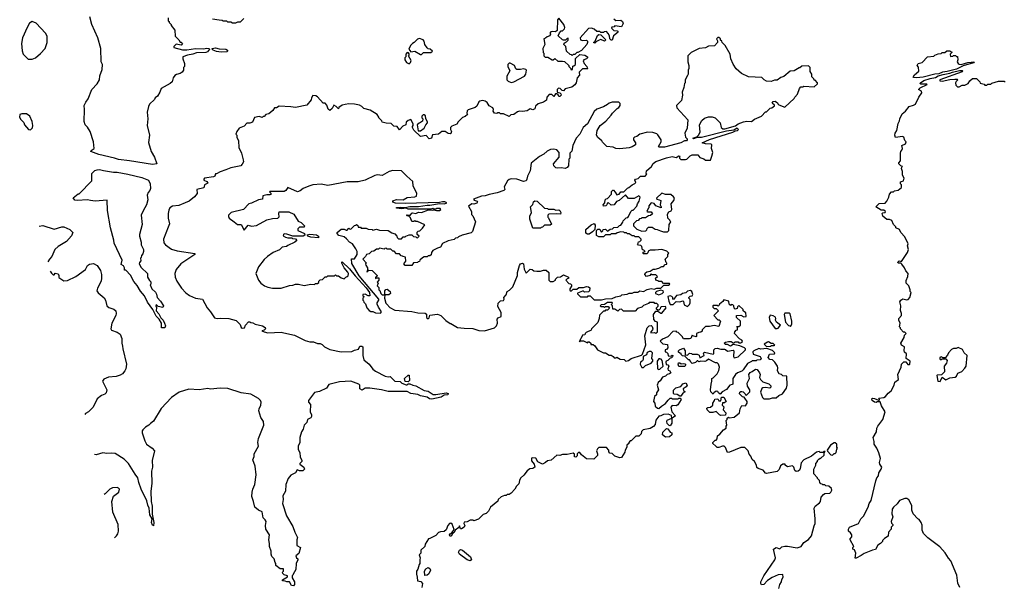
# Model space of a CAD drawing. Extents: x 2380107 to 2585170, y 384273 to 546161.
# Tile 134 of 256: x 2441752 to 2452078, y 533577 to 539515. Entities that reach past the tile are written whole.
import ezdxf

# ---------------------------------------------------------------- set-up
doc = ezdxf.new("R2010")
doc.units = 0

msp = doc.modelspace()

# ---------------------------------------------------------------- linework, layer by layer
at = {"layer": '0CON05XD'}
for points in [[(2441885, 539102), (2441920, 539115), (2441969, 539161), (2442018, 539215), (2442042, 539275), (2442042, 539342), (2442022, 539375), (2441925, 539478), (2441885, 539498), (2441855, 539480), (2441830, 539435), (2441782, 539325), (2441772, 539265), (2441778, 539188), (2441790, 539155), (2441843, 539103), (2441885, 539102)], [(2443310, 539535), (2443310, 539505), (2443320, 539495), (2443320, 539485), (2443340, 539465), (2443340, 539455), (2443380, 539405), (2443382, 539342), (2443420, 539305), (2443435, 539280), (2443445, 539280), (2443460, 539265), (2443445, 539250), (2443395, 539260), (2443370, 539235), (2443368, 539225), (2443461, 539199), (2443505, 539199), (2443595, 539212), (2443680, 539210), (2443715, 539218), (2443740, 539215), (2443743, 539205), (2443721, 539179), (2443705, 539170), (2443605, 539168), (2443567, 539153), (2443512, 539145), (2443464, 539126), (2443462, 539105), (2443480, 539055), (2443480, 539025), (2443470, 539015), (2443470, 538985), (2443458, 538965), (2443435, 538950), (2443398, 538942), (2443381, 538929), (2443362, 538905), (2443350, 538865), (2443330, 538845), (2443237, 538793), (2443223, 538755), (2443198, 538715), (2443174, 538696), (2443165, 538680), (2443115, 538630), (2443103, 538607), (2443090, 538545), (2443097, 538475), (2443090, 538405), (2443112, 538305), (2443103, 538227), (2443130, 538135), (2443167, 538075), (2443190, 538005), (2443144, 537996), (2442905, 538035), (2442789, 538049), (2442745, 538065), (2442582, 538102), (2442498, 538135), (2442502, 538145), (2442532, 538165), (2442528, 538235), (2442492, 538342), (2442465, 538390), (2442440, 538415), (2442428, 538448), (2442432, 538575), (2442428, 538615), (2442445, 538650), (2442472, 538685), (2442510, 538785), (2442566, 538844), (2442588, 538885), (2442593, 538927), (2442617, 538995), (2442622, 539045), (2442608, 539075), (2442603, 539215), (2442573, 539325), (2442510, 539465), (2442488, 539545)], [(2447982, 539525), (2448005, 539508), (2448055, 539512), (2448072, 539495), (2448080, 539475), (2448065, 539440), (2447995, 539450), (2447985, 539440), (2447962, 539438), (2447960, 539425), (2447982, 539402), (2448017, 539397), (2448030, 539385), (2447980, 539345), (2447965, 539300), (2447955, 539300), (2447940, 539315), (2447937, 539347), (2447925, 539370), (2447905, 539390), (2447883, 539387), (2447875, 539380), (2447845, 539380), (2447835, 539390), (2447805, 539390), (2447777, 539417), (2447747, 539427), (2447718, 539422), (2447630, 539325), (2447633, 539303), (2447655, 539298), (2447695, 539300), (2447705, 539290), (2447708, 539275), (2447698, 539255), (2447645, 539193), (2447605, 539170), (2447595, 539170), (2447575, 539150), (2447555, 539150), (2447545, 539140), (2447538, 539148), (2447525, 539150), (2447488, 539185), (2447480, 539235), (2447460, 539255), (2447462, 539268), (2447472, 539278), (2447488, 539282), (2447505, 539300), (2447505, 539320), (2447492, 539318), (2447475, 539300), (2447455, 539300), (2447444, 539304), (2447400, 539345), (2447412, 539378), (2447432, 539398), (2447445, 539400), (2447465, 539420), (2447470, 539435), (2447458, 539465), (2447405, 539530), (2447392, 539515), (2447388, 539402), (2447372, 539388), (2447335, 539392), (2447323, 539387), (2447310, 539375), (2447320, 539365), (2447310, 539345), (2447283, 539337), (2447265, 539320), (2447250, 539315), (2447258, 539255), (2447240, 539215), (2447242, 539172), (2447250, 539165), (2447250, 539135), (2447263, 539123), (2447292, 539122), (2447335, 539093), (2447347, 539093), (2447365, 539110), (2447395, 539080), (2447445, 539082), (2447467, 539077), (2447510, 539035), (2447510, 539025), (2447528, 539008), (2447535, 538990), (2447550, 538995), (2447552, 539028), (2447565, 539030), (2447580, 539045), (2447582, 539108), (2447625, 539150), (2447680, 539145), (2447706, 539126), (2447708, 539115), (2447696, 539104), (2447670, 539095), (2447660, 539085), (2447672, 539055), (2447700, 539025), (2447702, 539012), (2447710, 539005), (2447705, 539000), (2447655, 539000), (2447620, 538965), (2447622, 538935), (2447600, 538905), (2447588, 538855), (2447575, 538832), (2447542, 538808), (2447471, 538789), (2447455, 538770), (2447442, 538772), (2447420, 538795), (2447403, 538797), (2447390, 538785), (2447390, 538755), (2447415, 538750), (2447428, 538738), (2447430, 538725), (2447415, 538710), (2447405, 538710), (2447398, 538728), (2447385, 538740), (2447372, 538738), (2447355, 538710), (2447332, 538732), (2447305, 538732), (2447282, 538705), (2447278, 538672), (2447245, 538652), (2447190, 538635), (2447162, 538608), (2447155, 538580), (2447135, 538572), (2447105, 538580), (2447075, 538560), (2447025, 538553), (2446994, 538556), (2446972, 538548), (2446935, 538520), (2446902, 538518), (2446885, 538500), (2446825, 538530), (2446795, 538530), (2446785, 538540), (2446765, 538540), (2446755, 538532), (2446730, 538535), (2446718, 538555), (2446722, 538575), (2446713, 538593), (2446675, 538612), (2446655, 538648), (2446632, 538662), (2446605, 538668), (2446578, 538662), (2446567, 538653), (2446545, 538610), (2446530, 538595), (2446455, 538570), (2446445, 538560), (2446440, 538535), (2446448, 538522), (2446425, 538500), (2446395, 538490), (2446350, 538445), (2446335, 538420), (2446285, 538400), (2446270, 538385), (2446270, 538365), (2446282, 538345), (2446275, 538322), (2446265, 538318), (2446245, 538322), (2446215, 538342), (2446178, 538342), (2446145, 538317), (2446083, 538307), (2446072, 538275), (2446045, 538267), (2446015, 538300), (2445955, 538290), (2445887, 538357), (2445870, 538385), (2445870, 538395), (2445880, 538405), (2445880, 538425), (2445855, 538470), (2445825, 538460), (2445805, 538440), (2445800, 538415), (2445771, 538399), (2445735, 538362), (2445710, 538395), (2445675, 538400), (2445647, 538427), (2445595, 538430), (2445553, 538443), (2445550, 538455), (2445520, 538485), (2445520, 538495), (2445500, 538520), (2445426, 538566), (2445363, 538583), (2445340, 538605), (2445315, 538618), (2445265, 538630), (2445205, 538632), (2445164, 538626), (2445135, 538618), (2445100, 538595), (2445095, 538580), (2445072, 538605), (2445045, 538618), (2445030, 538585), (2445005, 538562), (2444986, 538576), (2444975, 538620), (2444955, 538640), (2444935, 538640), (2444877, 538707), (2444857, 538717), (2444825, 538720), (2444813, 538697), (2444810, 538675), (2444765, 538620), (2444646, 538594), (2444595, 538602), (2444475, 538608), (2444445, 538590), (2444425, 538590), (2444406, 538564), (2444365, 538530), (2444335, 538520), (2444315, 538500), (2444305, 538500), (2444295, 538490), (2444265, 538500), (2444215, 538490), (2444195, 538440), (2444165, 538430), (2444135, 538430), (2444105, 538400), (2444055, 538380), (2444030, 538345), (2444020, 538315), (2444030, 538305), (2444030, 538285), (2444047, 538247), (2444052, 538175), (2444078, 538115), (2444097, 538045), (2444098, 538025), (2444085, 538000), (2444070, 537985), (2443965, 537962), (2443915, 537940), (2443855, 537922), (2443815, 537900), (2443805, 537900), (2443800, 537875), (2443785, 537868), (2443692, 537855), (2443682, 537845), (2443683, 537835), (2443715, 537821), (2443727, 537803), (2443692, 537785), (2443685, 537754), (2443610, 537735), (2443612, 537695), (2443585, 537658), (2443528, 537615), (2443488, 537595), (2443422, 537568), (2443355, 537561), (2443328, 537542), (2443315, 537518), (2443310, 537485), (2443311, 537435), (2443324, 537375), (2443309, 537341), (2443260, 537215), (2443263, 537175), (2443282, 537155), (2443345, 537111), (2443405, 537091), (2443590, 537065), (2443590, 537055), (2443444, 536956), (2443395, 536898), (2443380, 536855), (2443384, 536815), (2443401, 536775), (2443451, 536701), (2443495, 536653), (2443532, 536625), (2443595, 536597), (2443670, 536585), (2443718, 536495), (2443752, 536455), (2443795, 536390), (2443825, 536382), (2443855, 536388), (2443945, 536382), (2444022, 536362), (2444065, 536320), (2444075, 536290), (2444085, 536282), (2444110, 536285), (2444120, 536315), (2444152, 536348), (2444165, 536350), (2444175, 536340), (2444197, 536337), (2444223, 536323), (2444297, 536307), (2444325, 536290), (2444330, 536275), (2444315, 536260), (2444290, 536255), (2444315, 536243), (2444355, 536234), (2444495, 536242), (2444524, 536234), (2444635, 536208), (2444745, 536152), (2444795, 536138), (2444835, 536138), (2444875, 536122), (2444902, 536122), (2444925, 536110), (2444950, 536085), (2445005, 536058), (2445124, 536034), (2445235, 536038), (2445265, 536052), (2445305, 536062), (2445320, 536095), (2445340, 536095), (2445350, 536085), (2445350, 535995), (2445362, 535952), (2445416, 535906), (2445454, 535854), (2445482, 535832), (2445585, 535778), (2445615, 535772), (2445637, 535777), (2445688, 535728), (2445742, 535722), (2445760, 535705), (2445805, 535688), (2445815, 535688), (2445825, 535700), (2445845, 535700), (2445874, 535684), (2445905, 535678), (2445995, 535628), (2446035, 535622), (2446088, 535588), (2446115, 535587), (2446225, 535603), (2446247, 535597), (2446241, 535585), (2446205, 535580), (2446172, 535558), (2446075, 535537), (2446051, 535542), (2446025, 535559), (2445954, 535574), (2445929, 535588), (2445855, 535599), (2445815, 535620), (2445615, 535619), (2445546, 535636), (2445425, 535653), (2445375, 535652), (2445345, 535631), (2445321, 535645), (2445318, 535685), (2445310, 535695), (2445225, 535726), (2445105, 535721), (2444995, 535692), (2444970, 535655), (2444895, 535618), (2444845, 535608), (2444782, 535525), (2444782, 535505), (2444802, 535482), (2444798, 535405), (2444812, 535375), (2444812, 535355), (2444806, 535344), (2444770, 535325), (2444762, 535295), (2444736, 535264), (2444726, 535225), (2444706, 535195), (2444690, 535135), (2444691, 535085), (2444671, 535045), (2444673, 535015), (2444690, 534975), (2444692, 534935), (2444710, 534895), (2444710, 534885), (2444690, 534865), (2444690, 534855), (2444732, 534825), (2444738, 534805), (2444723, 534787), (2444687, 534787), (2444662, 534798), (2444643, 534767), (2444595, 534742), (2444567, 534705), (2444543, 534645), (2444540, 534575), (2444512, 534525), (2444517, 534485), (2444508, 534445), (2444552, 534315), (2444618, 534205), (2444638, 534145), (2444667, 534087), (2444660, 534065), (2444660, 534005), (2444696, 533985), (2444681, 533919), (2444647, 533895), (2444654, 533874), (2444670, 533865), (2444670, 533855), (2444652, 533815), (2444647, 533753), (2444620, 533705), (2444618, 533692), (2444610, 533685), (2444610, 533665), (2444633, 533623), (2444633, 533595), (2444625, 533583), (2444602, 533585), (2444582, 533622), (2444555, 533622), (2444535, 533632), (2444510, 533635), (2444510, 533645), (2444560, 533675), (2444560, 533685), (2444525, 533698), (2444512, 533712), (2444510, 533725), (2444520, 533735), (2444518, 533758), (2444485, 533760), (2444440, 533795), (2444440, 533815), (2444430, 533825), (2444420, 533865), (2444398, 533888), (2444388, 533915), (2444388, 533945), (2444373, 533993), (2444373, 534025), (2444364, 534065), (2444373, 534115), (2444333, 534177), (2444330, 534215), (2444338, 534255), (2444328, 534275), (2444304, 534295), (2444296, 534356), (2444255, 534374), (2444218, 534405), (2444206, 534466), (2444187, 534517), (2444191, 534565)], [(2444102, 539528), (2444065, 539490), (2444035, 539490), (2444015, 539480), (2443985, 539480), (2443965, 539490), (2443935, 539490), (2443925, 539500), (2443885, 539500), (2443877, 539507), (2443845, 539512), (2443775, 539522)], [(2445965, 539150), (2445988, 539172), (2446065, 539170), (2446080, 539185), (2446057, 539207), (2446035, 539210), (2446025, 539220), (2446002, 539255), (2445995, 539290), (2445983, 539303), (2445945, 539318), (2445925, 539310), (2445890, 539275), (2445870, 539265), (2445852, 539245), (2445832, 539205), (2445855, 539180), (2445896, 539186), (2445955, 539150), (2445965, 539150)], [(2446625, 536253), (2446730, 536285), (2446752, 536305), (2446762, 536335), (2446760, 536375), (2446771, 536389), (2446800, 536405), (2446802, 536425), (2446802, 536445), (2446768, 536508), (2446770, 536545), (2446793, 536567), (2446827, 536573), (2446832, 536585), (2446830, 536605), (2446855, 536630), (2446863, 536667), (2446889, 536681), (2446922, 536715), (2446973, 536835), (2446973, 536865), (2446992, 536938), (2447005, 536957), (2447025, 536963), (2447037, 536957), (2447041, 536901), (2447065, 536860), (2447105, 536900), (2447125, 536898), (2447143, 536883), (2447175, 536878), (2447215, 536878), (2447245, 536890), (2447275, 536890), (2447300, 536865), (2447300, 536785), (2447315, 536770), (2447345, 536770), (2447370, 536785), (2447370, 536795), (2447392, 536818), (2447425, 536820), (2447455, 536840), (2447508, 536818), (2447508, 536802), (2447492, 536798), (2447480, 536785), (2447512, 536752), (2447528, 536748), (2447540, 536735), (2447538, 536722), (2447520, 536695), (2447522, 536682), (2447535, 536670), (2447555, 536690), (2447595, 536690), (2447615, 536708), (2447665, 536708), (2447695, 536718), (2447717, 536717), (2447730, 536705), (2447727, 536673), (2447718, 536662), (2447675, 536660), (2447665, 536670), (2447655, 536670), (2447602, 536648), (2447602, 536642), (2447635, 536610), (2447705, 536610), (2447715, 536620), (2447735, 536620), (2447775, 536580), (2447855, 536580), (2447895, 536590), (2447965, 536592), (2448005, 536612), (2448055, 536620), (2448068, 536632), (2448122, 536638), (2448145, 536650), (2448175, 536650), (2448195, 536660), (2448235, 536660), (2448257, 536673), (2448295, 536668), (2448333, 536687), (2448375, 536698), (2448405, 536692), (2448435, 536703), (2448475, 536702), (2448508, 536732), (2448555, 536733), (2448570, 536745), (2448565, 536750), (2448505, 536750), (2448485, 536770), (2448455, 536770), (2448445, 536780), (2448432, 536782), (2448422, 536792), (2448420, 536805), (2448440, 536825), (2448425, 536840), (2448385, 536840), (2448375, 536850), (2448360, 536835), (2448325, 536822), (2448308, 536845), (2448312, 536858), (2448328, 536872), (2448365, 536880), (2448395, 536900), (2448415, 536900), (2448455, 536912), (2448485, 536930), (2448505, 536930), (2448522, 536948), (2448538, 536952), (2448540, 536965), (2448532, 536972), (2448520, 537005), (2448548, 537032), (2448550, 537055), (2448558, 537068), (2448538, 537088), (2448485, 537108), (2448415, 537098), (2448365, 537100), (2448342, 537088), (2448338, 537072), (2448328, 537062), (2448295, 537060), (2448290, 537065), (2448292, 537078), (2448310, 537085), (2448298, 537098), (2448282, 537102), (2448278, 537138), (2448265, 537150), (2448242, 537152), (2448230, 537165), (2448238, 537172), (2448242, 537188), (2448255, 537190), (2448270, 537205), (2448270, 537215), (2448245, 537240), (2448205, 537240), (2448195, 537250), (2448175, 537250), (2448145, 537270), (2448125, 537270), (2448115, 537280), (2448095, 537280), (2448087, 537287), (2448055, 537292), (2448018, 537282), (2448005, 537270), (2447955, 537270), (2447945, 537260), (2447895, 537260), (2447875, 537240), (2447825, 537240), (2447800, 537255), (2447800, 537305), (2447815, 537320), (2447835, 537320), (2447842, 537302), (2447855, 537290), (2447868, 537302), (2447872, 537318), (2447895, 537320), (2447915, 537300), (2447945, 537320), (2447968, 537322), (2447983, 537337), (2448025, 537340), (2448042, 537358), (2448058, 537362), (2448078, 537392), (2448082, 537408), (2448112, 537438), (2448128, 537442), (2448138, 537452), (2448160, 537505), (2448175, 537520), (2448185, 537520), (2448225, 537560), (2448230, 537585), (2448248, 537615), (2448260, 537655), (2448245, 537670), (2448195, 537640), (2448135, 537640), (2448105, 537680), (2448038, 537622), (2448010, 537610), (2447985, 537576), (2447955, 537570), (2447925, 537600), (2447912, 537588), (2447910, 537575), (2447900, 537565), (2447875, 537560), (2447870, 537575), (2447890, 537595), (2447892, 537628), (2447902, 537638), (2447915, 537640), (2447960, 537685), (2447960, 537715), (2447972, 537728), (2447978, 537728), (2447998, 537708), (2448015, 537680), (2448040, 537685), (2448055, 537710), (2448088, 537712), (2448125, 537750), (2448140, 537755), (2448174, 537786), (2448203, 537797), (2448212, 537808), (2448202, 537835), (2448210, 537845), (2448238, 537852), (2448263, 537877), (2448310, 537875), (2448330, 537895), (2448322, 537905), (2448325, 537930), (2448378, 537975), (2448395, 538007), (2448425, 538029), (2448535, 538068), (2448595, 538081), (2448638, 538072), (2448665, 538090), (2448680, 538085), (2448672, 538078), (2448670, 538065), (2448685, 538050), (2448735, 538050), (2448750, 538055), (2448785, 538090), (2448805, 538100), (2448865, 538100), (2448885, 538072), (2448925, 538058), (2448945, 538042), (2448995, 538042), (2449012, 538085), (2449020, 538125), (2449008, 538165), (2449012, 538202), (2449002, 538212), (2448943, 538213), (2448910, 538225), (2448985, 538259), (2449230, 538335), (2449258, 538352), (2449280, 538355), (2449290, 538365), (2449275, 538378), (2449242, 538358), (2449165, 538348), (2448901, 538281), (2448858, 538282), (2448820, 538265), (2448810, 538275), (2448852, 538288), (2448872, 538305), (2448888, 538335), (2448882, 538415), (2448905, 538460), (2448935, 538482), (2448975, 538498), (2449015, 538498), (2449045, 538488), (2449098, 538435), (2449108, 538385), (2449125, 538373), (2449148, 538372), (2449258, 538402), (2449288, 538425), (2449344, 538446), (2449378, 538452), (2449425, 538449), (2449457, 538473), (2449530, 538505), (2449575, 538550), (2449585, 538550), (2449598, 538562), (2449622, 538588), (2449638, 538592), (2449668, 538612), (2449668, 538618), (2449642, 538642), (2449652, 538658), (2449675, 538660), (2449700, 538645), (2449702, 538632), (2449712, 538622), (2449775, 538600), (2449875, 538690), (2449880, 538705), (2449908, 538735), (2449930, 538795), (2449945, 538810), (2449965, 538810), (2449975, 538820), (2450085, 538810), (2450118, 538842), (2450120, 538855), (2450095, 538880), (2450085, 538880), (2450080, 538895), (2450060, 538915), (2450060, 538945), (2450043, 538973), (2450040, 539015), (2450025, 539030), (2449953, 539027), (2449935, 539010), (2449925, 539010), (2449875, 538980), (2449833, 538977), (2449765, 538920), (2449735, 538910), (2449697, 538883), (2449668, 538882), (2449632, 538868), (2449585, 538872), (2449560, 538885), (2449535, 538908), (2449395, 538916), (2449322, 538952), (2449265, 539002), (2449235, 539048), (2449211, 539105), (2449203, 539155), (2449152, 539245), (2449120, 539275), (2449115, 539290), (2449102, 539302), (2449100, 539315), (2449085, 539330), (2449075, 539330), (2449060, 539315), (2449070, 539295), (2449070, 539275), (2449037, 539243), (2448975, 539238), (2448945, 539220), (2448878, 539212), (2448795, 539170), (2448760, 539135), (2448758, 539075), (2448770, 539035), (2448770, 539005), (2448762, 538985), (2448762, 538945), (2448755, 538930), (2448730, 538885), (2448730, 538855), (2448723, 538847), (2448717, 538803), (2448700, 538755), (2448702, 538725), (2448692, 538668), (2448640, 538615), (2448642, 538592), (2448760, 538465), (2448752, 538378), (2448728, 538325), (2448733, 538283), (2448752, 538265), (2448753, 538255), (2448745, 538247), (2448725, 538244), (2448686, 538224), (2448515, 538181), (2448455, 538180), (2448450, 538185), (2448478, 538235), (2448480, 538255), (2448445, 538310), (2448435, 538320), (2448393, 538333), (2448335, 538336), (2448255, 538316), (2448225, 538292), (2448200, 538285), (2448190, 538275), (2448190, 538255), (2448210, 538225), (2448210, 538205), (2448176, 538184), (2448145, 538173), (2448045, 538163), (2448005, 538167), (2447975, 538180), (2447910, 538185), (2447865, 538230), (2447858, 538245), (2447815, 538280), (2447802, 538305), (2447808, 538355), (2447838, 538405), (2447899, 538451), (2447956, 538514), (2447968, 538535), (2448017, 538583), (2448036, 538594), (2448050, 538615), (2448048, 538638), (2448035, 538650), (2448015, 538652), (2447965, 538652), (2447935, 538642), (2447915, 538628), (2447875, 538603), (2447805, 538577), (2447775, 538552), (2447708, 538425), (2447662, 538385), (2447628, 538315), (2447588, 538275), (2447552, 538195), (2447542, 538138), (2447523, 538117), (2447520, 538065), (2447510, 538055), (2447507, 537985), (2447494, 537966), (2447473, 537957), (2447435, 537962), (2447395, 537958), (2447375, 537962), (2447354, 537984), (2447350, 538005), (2447410, 538075), (2447410, 538125), (2447385, 538150), (2447355, 538158), (2447320, 538155), (2447285, 538138), (2447250, 538105), (2447205, 538082), (2447115, 538010), (2447105, 537930), (2447077, 537875), (2447072, 537845), (2447063, 537827), (2447035, 537818), (2446965, 537843), (2446905, 537847), (2446885, 537840), (2446868, 537825), (2446833, 537765), (2446840, 537735), (2446830, 537725), (2446761, 537699), (2446675, 537684), (2446635, 537669), (2446596, 537666)], [(2447785, 539270), (2447770, 539275), (2447788, 539292), (2447812, 539348), (2447825, 539360), (2447848, 539358), (2447900, 539305), (2447885, 539292), (2447845, 539308), (2447828, 539302), (2447802, 539288), (2447785, 539270)], [(2443866, 539176), (2443815, 539182), (2443783, 539195), (2443772, 539205), (2443772, 539215), (2443805, 539221), (2443845, 539211), (2443915, 539206), (2443933, 539195), (2443933, 539185), (2443925, 539180), (2443866, 539176)], [(2451155, 538906), (2451128, 538908), (2451123, 538913), (2451134, 538936), (2451180, 538975), (2451177, 539017), (2451162, 539035), (2451174, 539056), (2451215, 539068), (2451273, 539127), (2451337, 539133), (2451350, 539145), (2451383, 539157), (2451415, 539160), (2451425, 539170), (2451455, 539170), (2451475, 539190), (2451505, 539190), (2451512, 539182), (2451528, 539178), (2451528, 539172), (2451510, 539155), (2451515, 539130), (2451537, 539133), (2451545, 539140), (2451565, 539140), (2451575, 539130), (2451585, 539130), (2451590, 539095), (2451582, 539075), (2451593, 539055), (2451605, 539049), (2451625, 539046), (2451695, 539068), (2451760, 539075), (2451756, 539064), (2451645, 539030), (2451575, 538998), (2451479, 538971), (2451430, 538965), (2451391, 538949), (2451350, 538945), (2451225, 538913), (2451155, 538906)], [(2445835, 539053), (2445852, 539065), (2445856, 539086), (2445830, 539135), (2445837, 539143), (2445837, 539157), (2445828, 539168), (2445815, 539170), (2445800, 539155), (2445800, 539125), (2445790, 539115), (2445790, 539095), (2445808, 539065), (2445835, 539053)], [(2446905, 538858), (2446935, 538863), (2447045, 538923), (2447061, 538945), (2447068, 538985), (2447060, 538995), (2447035, 539002), (2447005, 538992), (2446965, 538992), (2446955, 539000), (2446940, 539035), (2446895, 539060), (2446885, 539060), (2446873, 539047), (2446872, 539025), (2446892, 538978), (2446862, 538925), (2446860, 538885), (2446875, 538870), (2446905, 538858)], [(2451612, 533565), (2451591, 533611), (2451578, 533695), (2451518, 533845), (2451492, 533872), (2451458, 533928), (2451402, 533992), (2451275, 534086), (2451231, 534131), (2451217, 534165), (2451216, 534216), (2451206, 534246), (2451186, 534276), (2451170, 534285), (2451122, 534335), (2451108, 534375), (2451107, 534425), (2451075, 534482), (2451055, 534498), (2451035, 534498), (2450980, 534475), (2450955, 534442), (2450914, 534406), (2450902, 534385), (2450898, 534335), (2450907, 534305), (2450890, 534255), (2450895, 534240), (2450910, 534225), (2450910, 534215), (2450890, 534195), (2450890, 534175), (2450862, 534145), (2450858, 534102), (2450821, 534079), (2450800, 534055), (2450800, 534045), (2450780, 534025), (2450751, 534009), (2450727, 533963), (2450695, 533956), (2450608, 533922), (2450575, 533898), (2450525, 533872), (2450512, 533872), (2450520, 533925), (2450508, 533958), (2450490, 533965), (2450490, 533985), (2450500, 533995), (2450460, 534065), (2450460, 534075), (2450478, 534095), (2450478, 534115), (2450466, 534136), (2450443, 534153), (2450444, 534176), (2450455, 534198), (2450548, 534235), (2450573, 534285), (2450606, 534314), (2450617, 534345), (2450651, 534405), (2450660, 534445), (2450680, 534475), (2450731, 534681), (2450740, 534715), (2450758, 534735), (2450762, 534765), (2450787, 534803), (2450792, 534825), (2450773, 534855), (2450770, 534875), (2450778, 534915), (2450762, 534975), (2450740, 535025), (2450712, 535065), (2450713, 535095), (2450703, 535135), (2450738, 535195), (2450742, 535235), (2450752, 535255), (2450804, 535326), (2450827, 535405), (2450789, 535469), (2450775, 535510), (2450745, 535510), (2450735, 535502), (2450718, 535508), (2450692, 535525), (2450688, 535542), (2450695, 535548), (2450716, 535546), (2450758, 535528), (2450765, 535520), (2450770, 535535), (2450762, 535548), (2450815, 535557), (2450832, 535565), (2450860, 535600), (2450892, 535625), (2450922, 535685), (2450930, 535715), (2450967, 535743), (2450962, 535795), (2450997, 535873), (2451000, 535905), (2451025, 535930), (2451045, 535930), (2451065, 535902), (2451085, 535900), (2451088, 535905), (2451090, 535935), (2451050, 535965), (2451052, 536012), (2451032, 536032), (2451027, 536045), (2451030, 536085), (2451000, 536105), (2450992, 536125), (2451028, 536185), (2451032, 536208), (2451048, 536225), (2451035, 536240), (2451022, 536242), (2450990, 536275), (2450990, 536285), (2450980, 536295), (2450983, 536315), (2450987, 536335), (2450973, 536365), (2450973, 536385), (2451000, 536415), (2451000, 536435), (2450988, 536468), (2450992, 536515), (2450983, 536557), (2450994, 536576), (2451015, 536588), (2451055, 536578), (2451069, 536581), (2451087, 536605), (2451100, 536655), (2451090, 536665), (2451090, 536685), (2451078, 536725), (2451050, 536755), (2451048, 536782), (2451067, 536823), (2451070, 536855), (2451045, 536882), (2451032, 536915), (2451003, 536953), (2450992, 536962), (2450963, 536963), (2450960, 536975), (2450975, 536988), (2450998, 536982), (2451064, 537076), (2451072, 537105), (2451062, 537145), (2451070, 537165), (2451035, 537240), (2450992, 537285), (2450978, 537315), (2450940, 537335), (2450940, 537345), (2450915, 537370), (2450899, 537409), (2450875, 537422), (2450845, 537420), (2450802, 537455), (2450798, 537485), (2450805, 537492), (2450827, 537493), (2450830, 537505), (2450815, 537518), (2450785, 537520), (2450730, 537555), (2450765, 537590), (2450828, 537592), (2450847, 537613), (2450868, 537655), (2450873, 537687), (2450895, 537710), (2450915, 537710), (2450925, 537720), (2450965, 537730), (2451000, 537755), (2451000, 537785), (2450990, 537795), (2450990, 537815), (2451020, 537825), (2451028, 537855), (2451010, 537885), (2451010, 537925), (2451000, 537955), (2451002, 537968), (2451010, 537975), (2450992, 537982), (2450970, 538005), (2450970, 538015), (2450990, 538035), (2450990, 538115), (2450992, 538135), (2451002, 538148), (2451010, 538165), (2451003, 538197), (2451040, 538215), (2451048, 538235), (2451035, 538250), (2451023, 538283), (2451010, 538290), (2450935, 538280), (2450930, 538305), (2450933, 538325), (2450952, 538355), (2450963, 538427), (2450980, 538455), (2450983, 538477), (2451005, 538530), (2451040, 538555), (2451080, 538605), (2451125, 538618), (2451145, 538630), (2451180, 538705), (2451212, 538748), (2451208, 538765), (2451178, 538785), (2451195, 538801), (2451270, 538835), (2451265, 538840), (2451201, 538841), (2451190, 538845), (2451198, 538855), (2451235, 538878), (2451300, 538900), (2451355, 538910), (2451384, 538926), (2451435, 538942), (2451506, 538954), (2451533, 538967), (2451607, 538983), (2451635, 538982), (2451642, 538975), (2451635, 538970), (2451400, 538885), (2451400, 538875), (2451425, 538872), (2451505, 538888), (2451559, 538891), (2451582, 538892), (2451590, 538885), (2451571, 538869), (2451567, 538853), (2451568, 538828), (2451585, 538810), (2451605, 538810), (2451635, 538830), (2451662, 538828), (2451700, 538845), (2451717, 538873), (2451745, 538898), (2451785, 538898), (2451820, 538865), (2451825, 538850), (2451865, 538840), (2451875, 538830), (2451895, 538830), (2451905, 538840), (2451935, 538840), (2451945, 538850), (2452015, 538870), (2452075, 538870), (2452085, 538860)], [(2441865, 538362), (2441888, 538382), (2441892, 538405), (2441885, 538450), (2441858, 538505), (2441825, 538527), (2441775, 538527), (2441755, 538520), (2441752, 538495), (2441765, 538470), (2441797, 538437), (2441802, 538412), (2441845, 538366), (2441865, 538362)], [(2445932, 538352), (2445955, 538352), (2445995, 538380), (2446010, 538415), (2446030, 538435), (2446030, 538445), (2446010, 538475), (2446007, 538507), (2445995, 538518), (2445983, 538517), (2445970, 538505), (2445970, 538485), (2445980, 538475), (2445978, 538452), (2445945, 538430), (2445932, 538428), (2445920, 538415), (2445932, 538352)], [(2443275, 536284), (2443240, 536285), (2443238, 536335), (2443216, 536376), (2443185, 536407), (2443149, 536479), (2443093, 536553), (2443060, 536620), (2443021, 536671), (2442985, 536730), (2442950, 536770), (2442915, 536838), (2442865, 536890), (2442850, 536890), (2442850, 536915), (2442842, 536935), (2442818, 536948), (2442828, 536995), (2442743, 537173), (2442741, 537205), (2442703, 537335), (2442672, 537515), (2442670, 537625), (2442545, 537614), (2442495, 537619), (2442465, 537629), (2442355, 537620), (2442330, 537625), (2442312, 537648), (2442365, 537690), (2442375, 537690), (2442510, 537825), (2442510, 537905), (2442540, 537935), (2442565, 537943), (2442590, 537945), (2442633, 537933), (2442735, 537917), (2442775, 537918), (2442885, 537898), (2443035, 537862), (2443103, 537835), (2443119, 537795), (2443123, 537747), (2443118, 537725), (2443100, 537705), (2443090, 537675), (2443097, 537627), (2443082, 537575), (2443047, 537513), (2443028, 537465), (2443037, 537367), (2443008, 537265), (2443008, 537245), (2443028, 537185), (2443028, 537155), (2443052, 537105), (2443052, 537085), (2443045, 537060), (2443030, 537045), (2443027, 537023), (2443020, 537015), (2443022, 536988), (2443008, 536972), (2443007, 536955), (2443028, 536918), (2443092, 536855), (2443092, 536815), (2443112, 536782), (2443128, 536768), (2443126, 536744), (2443122, 536735), (2443138, 536695), (2443175, 536660), (2443187, 536637), (2443193, 536603), (2443228, 536565), (2443260, 536515), (2443255, 536500), (2443205, 536510), (2443185, 536530), (2443180, 536515), (2443188, 536498), (2443184, 536464), (2443212, 536432), (2443231, 536391), (2443256, 536366), (2443272, 536335), (2443281, 536305), (2443275, 536284)], [(2445535, 536440), (2445548, 536455), (2445514, 536504), (2445501, 536535), (2445502, 536548), (2445520, 536575), (2445517, 536585), (2445311, 536831), (2445235, 536960), (2445232, 537008), (2445265, 537010), (2445292, 537055), (2445292, 537085), (2445278, 537115), (2445242, 537165), (2445210, 537185), (2445180, 537220), (2445155, 537240), (2445100, 537255), (2445080, 537275), (2445080, 537285), (2445125, 537320), (2445155, 537320), (2445175, 537310), (2445185, 537310), (2445205, 537330), (2445212, 537322), (2445225, 537320), (2445262, 537358), (2445278, 537362), (2445285, 537370), (2445298, 537358), (2445302, 537342), (2445325, 537340), (2445335, 537332), (2445385, 537330), (2445405, 537320), (2445447, 537317), (2445455, 537310), (2445495, 537320), (2445525, 537310), (2445616, 537306), (2445655, 537280), (2445685, 537270), (2445708, 537248), (2445712, 537232), (2445725, 537220), (2445755, 537220), (2445772, 537238), (2445795, 537240), (2445802, 537248), (2445835, 537260), (2445865, 537260), (2445882, 537242), (2445905, 537240), (2445912, 537232), (2445925, 537230), (2445940, 537245), (2445920, 537265), (2445922, 537288), (2445932, 537298), (2445948, 537302), (2445978, 537332), (2446000, 537365), (2445925, 537400), (2445905, 537400), (2445895, 537410), (2445885, 537400), (2445865, 537400), (2445849, 537439), (2445828, 537458), (2445815, 537460), (2445810, 537465), (2445815, 537470), (2445837, 537467), (2445845, 537460), (2445864, 537486), (2445875, 537490), (2445905, 537483), (2445935, 537497), (2445965, 537494), (2446038, 537522), (2446085, 537518), (2446095, 537522), (2446124, 537514), (2446156, 537514), (2446170, 537525), (2446160, 537535), (2446125, 537538), (2446115, 537530), (2446095, 537530), (2446085, 537538), (2446065, 537530), (2445825, 537531), (2445805, 537540), (2445755, 537533), (2445705, 537540), (2445704, 537546), (2445745, 537552), (2445795, 537548), (2445845, 537559), (2445933, 537557), (2446025, 537573), (2446055, 537570), (2446155, 537590), (2446206, 537584), (2446230, 537595), (2446210, 537605), (2446185, 537606), (2446155, 537598), (2445795, 537589), (2445693, 537593), (2445664, 537604), (2445664, 537616), (2445705, 537632), (2445775, 537629), (2445815, 537650), (2445895, 537659), (2445914, 537666), (2445918, 537695), (2445878, 537775), (2445875, 537818), (2445813, 537875), (2445755, 537930), (2445665, 537933), (2445626, 537924), (2445555, 537882), (2445505, 537888), (2445478, 537882), (2445376, 537834), (2445303, 537817), (2445187, 537817), (2444985, 537777), (2444915, 537792), (2444827, 537783), (2444785, 537772), (2444725, 537747), (2444695, 537722), (2444665, 537710), (2444565, 537758), (2444544, 537725), (2444525, 537714), (2444374, 537716), (2444372, 537712), (2444387, 537697), (2444385, 537682), (2444375, 537678), (2444345, 537680), (2444302, 537668), (2444300, 537635), (2444255, 537626), (2444185, 537593), (2444155, 537587), (2444100, 537525), (2443970, 537495), (2443943, 537467), (2443943, 537453), (2443950, 537435), (2444000, 537395), (2444038, 537368), (2444075, 537370), (2444105, 537310), (2444148, 537362), (2444185, 537352), (2444235, 537358), (2444345, 537417), (2444405, 537433), (2444460, 537435), (2444472, 537448), (2444470, 537485), (2444475, 537500), (2444575, 537500), (2444626, 537476), (2444674, 537404), (2444705, 537390), (2444740, 537355), (2444735, 537340), (2444688, 537342), (2444668, 537322), (2444670, 537305), (2444738, 537275), (2444742, 537258), (2444725, 537248), (2444615, 537248), (2444555, 537269), (2444525, 537270), (2444518, 537265), (2444515, 537250), (2444540, 537235), (2444565, 537228), (2444605, 537230), (2444613, 537223), (2444645, 537220), (2444658, 537202), (2444637, 537183), (2444565, 537150), (2444552, 537138), (2444505, 537130), (2444477, 537103), (2444410, 537075), (2444350, 537035), (2444317, 537003), (2444258, 536925), (2444228, 536855), (2444258, 536785), (2444282, 536755), (2444320, 536725), (2444355, 536712), (2444405, 536703), (2444495, 536703), (2444581, 536729), (2444617, 536733), (2444645, 536742), (2444675, 536742), (2444735, 536728), (2444805, 536742), (2444845, 536740), (2444855, 536750), (2444875, 536750), (2444888, 536762), (2444890, 536775), (2444902, 536788), (2444928, 536792), (2444955, 536820), (2444975, 536820), (2444985, 536830), (2445055, 536830), (2445065, 536840), (2445075, 536830), (2445095, 536830), (2445125, 536810), (2445155, 536800), (2445172, 536818), (2445188, 536822), (2445198, 536832), (2445200, 536855), (2445195, 536870), (2445156, 536916), (2445132, 536965), (2445130, 536975), (2445135, 536978), (2445211, 536905), (2445270, 536830), (2445386, 536706), (2445420, 536655), (2445425, 536620), (2445405, 536620), (2445375, 536640), (2445350, 536635), (2445352, 536622), (2445360, 536615), (2445358, 536602), (2445350, 536595), (2445350, 536575), (2445358, 536568), (2445360, 536555), (2445378, 536538), (2445394, 536494), (2445417, 536467), (2445435, 536458), (2445457, 536457), (2445485, 536442), (2445535, 536440)], [(2446596, 537666), (2446510, 537635), (2446520, 537625), (2446550, 537615), (2446552, 537605), (2446546, 537594), (2446515, 537582), (2446493, 537587), (2446458, 537562), (2446490, 537505), (2446490, 537475), (2446505, 537460), (2446532, 537395), (2446500, 537295), (2446487, 537283), (2446394, 537256), (2446355, 537240), (2446345, 537230), (2446323, 537227), (2446307, 537213), (2446245, 537198), (2446185, 537170), (2446165, 537130), (2446135, 537122), (2446084, 537096), (2446070, 537075), (2446068, 537052), (2446055, 537040), (2446035, 537040), (2446025, 537030), (2445995, 537030), (2445975, 537020), (2445950, 536995), (2445945, 536980), (2445932, 536978), (2445925, 536970), (2445882, 536968), (2445865, 536940), (2445795, 536940), (2445782, 536955), (2445800, 536985), (2445798, 537028), (2445772, 537032), (2445768, 537038), (2445752, 537042), (2445735, 537060), (2445705, 537060), (2445678, 537088), (2445665, 537090), (2445645, 537110), (2445605, 537110), (2445595, 537120), (2445582, 537118), (2445575, 537110), (2445525, 537120), (2445515, 537110), (2445495, 537110), (2445465, 537090), (2445443, 537087), (2445417, 537063), (2445390, 537055), (2445378, 537032), (2445350, 537005), (2445390, 536965), (2445380, 536955), (2445382, 536942), (2445400, 536915), (2445400, 536880), (2445390, 536875), (2445398, 536872), (2445400, 536880), (2445415, 536890), (2445448, 536888), (2445500, 536835), (2445498, 536822), (2445482, 536818), (2445482, 536802), (2445495, 536810), (2445518, 536808), (2445520, 536785), (2445500, 536765), (2445510, 536755), (2445500, 536725), (2445518, 536708), (2445520, 536685), (2445528, 536678), (2445540, 536645), (2445555, 536630), (2445580, 536630), (2445578, 536595), (2445593, 536543), (2445602, 536535), (2445635, 536499), (2445685, 536471), (2445864, 536456), (2445927, 536443), (2446005, 536440), (2446018, 536428), (2446020, 536395), (2446035, 536380), (2446048, 536392), (2446055, 536420), (2446135, 536428), (2446170, 536415), (2446222, 536362), (2446265, 536330), (2446275, 536330), (2446345, 536290), (2446415, 536281), (2446505, 536280), (2446567, 536257), (2446625, 536253)], [(2448545, 537292), (2448558, 537305), (2448563, 537367), (2448580, 537395), (2448572, 537402), (2448570, 537415), (2448550, 537435), (2448547, 537477), (2448558, 537502), (2448585, 537512), (2448592, 537525), (2448584, 537585), (2448611, 537619), (2448618, 537645), (2448609, 537659), (2448582, 537682), (2448525, 537683), (2448485, 537698), (2448430, 537645), (2448433, 537633), (2448459, 537629), (2448475, 537620), (2448470, 537575), (2448480, 537555), (2448478, 537545), (2448425, 537563), (2448405, 537588), (2448373, 537597), (2448350, 537565), (2448350, 537545), (2448342, 537538), (2448330, 537505), (2448335, 537500), (2448375, 537500), (2448388, 537482), (2448368, 537462), (2448345, 537460), (2448315, 537440), (2448275, 537440), (2448268, 537432), (2448252, 537428), (2448238, 537412), (2448222, 537408), (2448190, 537375), (2448190, 537355), (2448225, 537320), (2448275, 537300), (2448318, 537302), (2448328, 537312), (2448332, 537328), (2448345, 537340), (2448385, 537340), (2448415, 537320), (2448437, 537317), (2448471, 537301), (2448505, 537292), (2448545, 537292)], [(2447215, 537330), (2447135, 537330), (2447102, 537425), (2447102, 537455), (2447118, 537495), (2447110, 537555), (2447135, 537580), (2447142, 537608), (2447155, 537618), (2447180, 537615), (2447255, 537540), (2447287, 537537), (2447295, 537530), (2447355, 537530), (2447375, 537520), (2447405, 537522), (2447418, 537515), (2447426, 537495), (2447422, 537478), (2447385, 537482), (2447302, 537478), (2447290, 537465), (2447290, 537445), (2447298, 537438), (2447328, 537372), (2447315, 537360), (2447255, 537360), (2447235, 537340), (2447222, 537338), (2447215, 537330)], [(2441958, 537352), (2441995, 537359), (2442115, 537321), (2442195, 537343), (2442215, 537343), (2442280, 537315), (2442310, 537285), (2442295, 537250), (2442245, 537192), (2442155, 537138), (2442122, 537105), (2442088, 537035), (2442064, 537006), (2442049, 536977)], [(2447705, 537267), (2447689, 537279), (2447690, 537315), (2447744, 537366), (2447775, 537378), (2447787, 537363), (2447782, 537318), (2447758, 537292), (2447725, 537268), (2447705, 537267)], [(2444885, 537230), (2444805, 537237), (2444775, 537248), (2444768, 537262), (2444795, 537269), (2444865, 537261), (2444887, 537245), (2444885, 537230)], [(2442072, 536880), (2442085, 536860), (2442105, 536840), (2442115, 536840), (2442125, 536860), (2442155, 536852), (2442162, 536835), (2442162, 536812), (2442215, 536778), (2442255, 536782), (2442340, 536825), (2442442, 536898), (2442465, 536938), (2442486, 536954), (2442525, 536959), (2442565, 536940), (2442600, 536885), (2442609, 536845), (2442610, 536805), (2442606, 536774), (2442568, 536702), (2442563, 536675), (2442575, 536653), (2442639, 536599), (2442651, 536575), (2442668, 536515), (2442689, 536499), (2442741, 536481), (2442760, 536465), (2442764, 536436), (2442759, 536415), (2442718, 536335), (2442708, 536275), (2442715, 536262), (2442775, 536242), (2442805, 536220), (2442822, 536175), (2442822, 536125), (2442832, 536095), (2442833, 536067), (2442874, 535904), (2442866, 535855), (2442856, 535835), (2442830, 535805), (2442805, 535790), (2442765, 535777), (2442685, 535768), (2442634, 535746), (2442622, 535725), (2442666, 535636), (2442658, 535605), (2442645, 535590), (2442610, 535575), (2442565, 535540), (2442522, 535455), (2442473, 535407), (2442441, 535389), (2442435, 535377)], [(2445580, 536630), (2445580, 536675), (2445592, 536688), (2445605, 536690), (2445638, 536668), (2445640, 536645), (2445625, 536632), (2445580, 536630)], [(2448455, 536632), (2448490, 536645), (2448502, 536658), (2448500, 536675), (2448475, 536682), (2448430, 536665), (2448420, 536655), (2448420, 536645), (2448455, 536632)], [(2448755, 536510), (2448775, 536530), (2448782, 536548), (2448782, 536582), (2448770, 536595), (2448770, 536605), (2448783, 536617), (2448805, 536620), (2448810, 536635), (2448800, 536665), (2448788, 536678), (2448755, 536670), (2448737, 536653), (2448703, 536647), (2448685, 536630), (2448640, 536625), (2448607, 536583), (2448600, 536585), (2448600, 536605), (2448590, 536615), (2448575, 536620), (2448550, 536615), (2448558, 536565), (2448575, 536530), (2448605, 536530), (2448638, 536562), (2448675, 536558), (2448705, 536568), (2448712, 536562), (2448720, 536525), (2448755, 536510)], [(2449052, 535045), (2449020, 535075), (2449020, 535085), (2449045, 535110), (2449055, 535110), (2449068, 535122), (2449070, 535155), (2449095, 535170), (2449134, 535216), (2449160, 535235), (2449160, 535255), (2449168, 535265), (2449160, 535315), (2449170, 535325), (2449172, 535338), (2449185, 535350), (2449192, 535342), (2449245, 535350), (2449302, 535395), (2449308, 535435), (2449320, 535465), (2449325, 535470), (2449362, 535468), (2449382, 535495), (2449382, 535512), (2449358, 535548), (2449348, 535558), (2449332, 535562), (2449300, 535595), (2449305, 535610), (2449315, 535620), (2449325, 535620), (2449340, 535615), (2449360, 535595), (2449362, 535582), (2449375, 535580), (2449410, 535615), (2449408, 535635), (2449383, 535673), (2449380, 535705), (2449407, 535753), (2449400, 535795), (2449411, 535819), (2449435, 535828), (2449468, 535852), (2449485, 535850), (2449512, 535815), (2449518, 535795), (2449512, 535765), (2449520, 535745), (2449545, 535720), (2449607, 535697), (2449628, 535678), (2449630, 535665), (2449617, 535653), (2449575, 535660), (2449545, 535658), (2449535, 535650), (2449521, 535611), (2449542, 535555), (2449555, 535543), (2449615, 535540), (2449645, 535552), (2449685, 535553), (2449714, 535576), (2449752, 535595), (2449792, 535655), (2449802, 535685), (2449798, 535778), (2449755, 535782), (2449740, 535795), (2449715, 535802), (2449700, 535835), (2449703, 535865), (2449698, 535885), (2449672, 535925), (2449645, 535950), (2449620, 535955), (2449600, 535975), (2449615, 536010), (2449668, 536012), (2449670, 536025), (2449647, 536047), (2449588, 536068), (2449525, 536062), (2449505, 536070), (2449450, 536045), (2449442, 536035), (2449445, 536010), (2449516, 535986), (2449528, 535965), (2449518, 535952), (2449483, 535947), (2449475, 535940), (2449435, 535940), (2449428, 535932), (2449385, 535912), (2449340, 535845), (2449325, 535832), (2449280, 535815), (2449258, 535795), (2449232, 535755), (2449230, 535695), (2449225, 535690), (2449200, 535685), (2449165, 535640), (2449120, 535615), (2449098, 535592), (2449080, 535605), (2449075, 535620), (2449055, 535622), (2449030, 535605), (2449025, 535590), (2449000, 535615), (2448998, 535635), (2449002, 535695), (2449012, 535725), (2449010, 535755), (2449025, 535760), (2449065, 535802), (2449085, 535840), (2449090, 535875), (2449080, 535905), (2449068, 535918), (2449048, 535918), (2448975, 535958), (2448955, 535940), (2448936, 535934), (2448895, 535938), (2448875, 535930), (2448865, 535940), (2448855, 535940), (2448838, 535922), (2448803, 535913), (2448790, 535925), (2448788, 535938), (2448775, 535950), (2448765, 535950), (2448728, 535988), (2448702, 535992), (2448690, 536005), (2448688, 536018), (2448675, 536020), (2448662, 536032), (2448660, 536045), (2448670, 536055), (2448712, 536072), (2448730, 536045), (2448732, 536002), (2448755, 536000), (2448775, 536020), (2448797, 536017), (2448805, 536010), (2448855, 536008), (2448878, 535998), (2448885, 535970), (2448930, 535995), (2448928, 536008), (2448920, 536015), (2448935, 536030), (2449025, 536010), (2449030, 536015), (2449032, 536055), (2449045, 536068), (2449065, 536072), (2449105, 536062), (2449145, 536062), (2449155, 536060), (2449175, 536040), (2449235, 536052), (2449242, 536045), (2449238, 535985), (2449245, 535972), (2449285, 535980), (2449362, 536055), (2449362, 536065), (2449352, 536075), (2449305, 536098), (2449235, 536110), (2449205, 536092), (2449175, 536110), (2449155, 536110), (2449140, 536125), (2449153, 536137), (2449185, 536142), (2449215, 536142), (2449235, 536130), (2449245, 536130), (2449255, 536140), (2449285, 536140), (2449295, 536130), (2449315, 536128), (2449330, 536135), (2449332, 536145), (2449326, 536156), (2449300, 536170), (2449248, 536228), (2449250, 536245), (2449265, 536260), (2449280, 536265), (2449280, 536285), (2449272, 536298), (2449295, 536300), (2449310, 536315), (2449310, 536355), (2449270, 536395), (2449270, 536415), (2449315, 536420), (2449345, 536400), (2449370, 536405), (2449367, 536447), (2449355, 536450), (2449340, 536465), (2449338, 536478), (2449295, 536520), (2449280, 536505), (2449275, 536490), (2449255, 536482), (2449243, 536493), (2449240, 536515), (2449230, 536525), (2449215, 536530), (2449205, 536520), (2449192, 536532), (2449190, 536565), (2449135, 536580), (2449125, 536560), (2449090, 536535), (2449088, 536522), (2449078, 536512), (2449065, 536520), (2449025, 536520), (2449020, 536515), (2449022, 536502), (2449035, 536490), (2449055, 536490), (2449080, 536465), (2449030, 536415), (2449075, 536370), (2449088, 536368), (2449100, 536355), (2449085, 536300), (2449035, 536310), (2448985, 536300), (2448945, 536300), (2448910, 536265), (2448908, 536252), (2448895, 536240), (2448873, 536237), (2448850, 536225), (2448850, 536195), (2448845, 536190), (2448812, 536202), (2448805, 536210), (2448790, 536175), (2448775, 536170), (2448715, 536170), (2448700, 536195), (2448658, 536238), (2448645, 536240), (2448635, 536250), (2448603, 536247), (2448549, 536191), (2448493, 536167), (2448470, 536145), (2448495, 536118), (2448545, 536110), (2448550, 536075), (2448535, 536060), (2448520, 536055), (2448520, 536035), (2448535, 536030), (2448550, 536015), (2448552, 535992), (2448585, 535990), (2448595, 536000), (2448600, 535995), (2448598, 535982), (2448588, 535972), (2448572, 535968), (2448550, 535945), (2448532, 535938), (2448528, 535925), (2448532, 535902), (2448548, 535898), (2448560, 535885), (2448550, 535855), (2448552, 535842), (2448570, 535835), (2448582, 535815), (2448567, 535803), (2448543, 535797), (2448525, 535780), (2448492, 535768), (2448469, 535731), (2448447, 535713), (2448437, 535685), (2448450, 535635), (2448430, 535605), (2448430, 535585), (2448410, 535565), (2448400, 535515), (2448412, 535495), (2448418, 535465), (2448440, 535445), (2448455, 535440), (2448484, 535466), (2448526, 535494), (2448551, 535529), (2448575, 535550), (2448588, 535548), (2448595, 535540), (2448655, 535540), (2448665, 535550), (2448678, 535548), (2448690, 535535), (2448653, 535477), (2448635, 535468), (2448595, 535470), (2448580, 535455), (2448590, 535405), (2448630, 535365), (2448595, 535340), (2448590, 535340), (2448588, 535368), (2448552, 535382), (2448505, 535378), (2448477, 535363), (2448455, 535360), (2448423, 535317), (2448418, 535272), (2448398, 535252), (2448365, 535232), (2448292, 535218), (2448272, 535198), (2448270, 535175), (2448245, 535150), (2448215, 535150), (2448165, 535100), (2448155, 535100), (2448140, 535085), (2448140, 535075), (2448120, 535055), (2448120, 535035), (2448100, 535005), (2448097, 534983), (2448062, 534928), (2448045, 534922), (2448013, 534933), (2447995, 534940), (2447965, 534970), (2447942, 534972), (2447930, 534985), (2447930, 535005), (2447905, 535030), (2447845, 535032), (2447825, 535030), (2447812, 535018), (2447802, 534995), (2447812, 534965), (2447812, 534948), (2447772, 534908), (2447695, 534913), (2447644, 534954), (2447625, 534980), (2447612, 534978), (2447600, 534965), (2447600, 534945), (2447585, 534930), (2447570, 534935), (2447572, 534962), (2447555, 534972), (2447493, 534957), (2447445, 534957), (2447415, 534948), (2447385, 534950), (2447325, 534898), (2447288, 534892), (2447267, 534873), (2447235, 534858), (2447185, 534880), (2447165, 534918), (2447135, 534924), (2447120, 534920), (2447120, 534890), (2447148, 534858), (2447156, 534824), (2447135, 534812), (2447103, 534807), (2447074, 534786), (2447039, 534741), (2447005, 534710), (2446993, 534687), (2446985, 534650), (2446962, 534625), (2446946, 534594), (2446906, 534554), (2446885, 534540), (2446865, 534540), (2446855, 534530), (2446835, 534530), (2446800, 534515), (2446770, 534485), (2446765, 534470), (2446690, 534405), (2446670, 534365), (2446645, 534340), (2446612, 534328), (2446565, 534280), (2446515, 534262), (2446505, 534270), (2446475, 534270), (2446445, 534252), (2446412, 534248), (2446410, 534235), (2446422, 534215), (2446413, 534197), (2446385, 534180), (2446375, 534180), (2446365, 534210), (2446358, 534192), (2446320, 534165), (2446309, 534141), (2446290, 534130), (2446280, 534105), (2446265, 534100), (2446258, 534115), (2446265, 534128), (2446283, 534137), (2446308, 534172), (2446289, 534229), (2446275, 534238), (2446260, 534235), (2446242, 534215), (2446225, 534170), (2446205, 534150), (2446165, 534148), (2446145, 534140), (2446115, 534110), (2446055, 534078), (2446040, 534075), (2446003, 534017), (2446000, 533995), (2445960, 533955), (2445960, 533925), (2445940, 533905), (2445952, 533875), (2445948, 533855), (2445950, 533815), (2445940, 533805), (2445928, 533755), (2445912, 533735), (2445912, 533705), (2445922, 533672), (2445923, 533633), (2445958, 533628), (2445976, 533606), (2445968, 533565)], [(2448108, 535938), (2448135, 535943), (2448165, 535963), (2448272, 535998), (2448285, 536010), (2448317, 536107), (2448308, 536202), (2448333, 536287), (2448352, 536308), (2448375, 536310), (2448385, 536300), (2448392, 536275), (2448390, 536265), (2448370, 536245), (2448370, 536235), (2448405, 536238), (2448425, 536230), (2448440, 536245), (2448440, 536345), (2448421, 536351), (2448403, 536373), (2448400, 536425), (2448425, 536460), (2448445, 536460), (2448475, 536440), (2448485, 536440), (2448530, 536495), (2448525, 536510), (2448480, 536505), (2448472, 536498), (2448470, 536485), (2448455, 536470), (2448445, 536470), (2448432, 536482), (2448430, 536495), (2448448, 536512), (2448448, 536528), (2448435, 536540), (2448412, 536542), (2448405, 536550), (2448355, 536550), (2448345, 536540), (2448295, 536520), (2448277, 536503), (2448232, 536488), (2448205, 536460), (2448085, 536460), (2448065, 536480), (2448042, 536478), (2448025, 536460), (2447995, 536480), (2447972, 536482), (2447970, 536515), (2447960, 536525), (2447962, 536538), (2447970, 536545), (2447965, 536550), (2447918, 536552), (2447885, 536530), (2447850, 536525), (2447840, 536515), (2447845, 536510), (2447875, 536510), (2447885, 536500), (2447895, 536510), (2447925, 536510), (2447938, 536492), (2447918, 536472), (2447895, 536470), (2447888, 536462), (2447875, 536460), (2447832, 536418), (2447830, 536385), (2447815, 536340), (2447750, 536275), (2447745, 536260), (2447692, 536238), (2447682, 536228), (2447678, 536212), (2447655, 536210), (2447638, 536172), (2447630, 536165), (2447630, 536150), (2447620, 536145), (2447625, 536140), (2447630, 536150), (2447665, 536150), (2447705, 536130), (2447715, 536140), (2447725, 536140), (2447740, 536125), (2447742, 536112), (2447765, 536110), (2447785, 536098), (2447812, 536055), (2447873, 536023), (2447895, 536022), (2447935, 535998), (2447955, 535998), (2447976, 535986), (2447985, 535970), (2448005, 535970), (2448015, 535978), (2448048, 535958), (2448090, 535955), (2448108, 535938)], [(2449695, 536278), (2449705, 536282), (2449730, 536315), (2449688, 536345), (2449678, 536365), (2449682, 536385), (2449678, 536398), (2449655, 536412), (2449622, 536418), (2449610, 536395), (2449618, 536355), (2449675, 536280), (2449695, 536278)], [(2449835, 536300), (2449850, 536325), (2449850, 536355), (2449832, 536432), (2449825, 536440), (2449775, 536440), (2449770, 536425), (2449782, 536345), (2449815, 536310), (2449828, 536308), (2449835, 536300)], [(2449585, 536090), (2449625, 536092), (2449635, 536100), (2449665, 536100), (2449670, 536105), (2449655, 536120), (2449633, 536123), (2449605, 536138), (2449593, 536137), (2449560, 536115), (2449585, 536090)], [(2451405, 535722), (2451425, 535770), (2451465, 535742), (2451505, 535760), (2451561, 535769), (2451575, 535780), (2451591, 535809), (2451631, 535829), (2451665, 535862), (2451679, 535885), (2451687, 535995), (2451658, 536025), (2451638, 536058), (2451595, 536078), (2451572, 536068), (2451545, 536068), (2451525, 536058), (2451492, 536025), (2451482, 535998), (2451458, 535972), (2451435, 535970), (2451415, 535980), (2451400, 535975), (2451402, 535962), (2451415, 535950), (2451425, 535960), (2451465, 535960), (2451480, 535945), (2451472, 535915), (2451448, 535885), (2451450, 535825), (2451418, 535792), (2451375, 535790), (2451370, 535785), (2451380, 535725), (2451405, 535722)], [(2448295, 535870), (2448315, 535892), (2448376, 535914), (2448392, 535935), (2448392, 535952), (2448382, 535965), (2448390, 536025), (2448375, 536038), (2448355, 536038), (2448333, 536027), (2448326, 536004), (2448290, 535985), (2448292, 535955), (2448285, 535940), (2448262, 535925), (2448258, 535905), (2448275, 535870), (2448295, 535870)], [(2448455, 535848), (2448465, 535852), (2448500, 535885), (2448490, 535945), (2448478, 535958), (2448465, 535962), (2448455, 535960), (2448438, 535935), (2448442, 535855), (2448455, 535848)], [(2448725, 535880), (2448665, 535880), (2448658, 535905), (2448662, 535918), (2448675, 535920), (2448688, 535908), (2448715, 535912), (2448728, 535908), (2448738, 535895), (2448725, 535880)], [(2445825, 535718), (2445793, 535723), (2445786, 535754), (2445825, 535788), (2445835, 535790), (2445840, 535735), (2445825, 535718)], [(2448685, 535570), (2448675, 535570), (2448647, 535587), (2448615, 535590), (2448608, 535598), (2448608, 535632), (2448632, 535658), (2448685, 535672), (2448705, 535698), (2448738, 535708), (2448752, 535685), (2448743, 535667), (2448710, 535645), (2448715, 535630), (2448730, 535615), (2448705, 535600), (2448685, 535570)], [(2444191, 534565), (2444197, 534595), (2444220, 534645), (2444233, 534745), (2444223, 534835), (2444198, 534902), (2444212, 534938), (2444212, 534965), (2444256, 535044), (2444248, 535085), (2444258, 535125), (2444312, 535265), (2444308, 535305), (2444282, 535345), (2444260, 535415), (2444263, 535437), (2444282, 535475), (2444283, 535505), (2444278, 535525), (2444258, 535545), (2444175, 535589), (2444075, 535603), (2443935, 535649), (2443855, 535652), (2443755, 535644), (2443725, 535650), (2443635, 535636), (2443525, 535643), (2443425, 535610), (2443344, 535556), (2443235, 535440), (2443155, 535308), (2443125, 535282), (2443108, 535265), (2443072, 535245), (2443045, 535218), (2443038, 535205), (2443038, 535185), (2443065, 535100), (2443082, 535065), (2443142, 535025), (2443167, 534995), (2443140, 534895), (2443146, 534826), (2443133, 534785), (2443137, 534655), (2443127, 534575), (2443132, 534465), (2443141, 534415), (2443143, 534333), (2443159, 534245), (2443155, 534210), (2443145, 534217), (2443136, 534245), (2443140, 534285), (2443118, 534325), (2443111, 534395), (2443095, 534428), (2443085, 534473), (2443026, 534595), (2443002, 534665), (2442993, 534715), (2442962, 534752), (2442892, 534865), (2442849, 534909), (2442755, 534967), (2442715, 534972), (2442667, 534967), (2442625, 534977), (2442555, 534953), (2442536, 534958)], [(2449105, 535368), (2449090, 535375), (2449055, 535410), (2449022, 535398), (2448988, 535398), (2448960, 535425), (2448958, 535442), (2448968, 535452), (2448996, 535454), (2449020, 535475), (2449020, 535495), (2449040, 535525), (2449042, 535538), (2449072, 535542), (2449085, 535522), (2449105, 535520), (2449112, 535558), (2449135, 535560), (2449160, 535515), (2449145, 535500), (2449122, 535498), (2449120, 535475), (2449137, 535457), (2449130, 535425), (2449158, 535395), (2449155, 535370), (2449105, 535368)], [(2448575, 535260), (2448562, 535262), (2448542, 535282), (2448540, 535305), (2448543, 535317), (2448590, 535340), (2448592, 535288), (2448575, 535260)], [(2448525, 535139), (2448494, 535165), (2448498, 535192), (2448535, 535230), (2448548, 535228), (2448575, 535192), (2448590, 535185), (2448592, 535165), (2448565, 535144), (2448525, 535139)], [(2449712, 533555), (2449723, 533597), (2449740, 533625), (2449743, 533647), (2449757, 533673), (2449755, 533700), (2449705, 533698), (2449642, 533668), (2449595, 533636), (2449555, 533596), (2449533, 533593), (2449523, 533605), (2449526, 533625), (2449556, 533685), (2449672, 533855), (2449678, 533875), (2449658, 533965), (2449685, 533983), (2449725, 533970), (2449745, 533990), (2449775, 533998), (2449805, 533998), (2449905, 533980), (2449946, 533994), (2449974, 534036), (2450025, 534068), (2450056, 534104), (2450085, 534212), (2450094, 534236), (2450094, 534285), (2450082, 534395), (2450093, 534417), (2450139, 534451), (2450150, 534465), (2450158, 534512), (2450182, 534538), (2450195, 534550), (2450247, 534553), (2450260, 534565), (2450268, 534585), (2450265, 534600), (2450237, 534627), (2450205, 534630), (2450195, 534640), (2450175, 534640), (2450168, 534648), (2450155, 534650), (2450143, 534663), (2450140, 534685), (2450120, 534705), (2450120, 534715), (2450080, 534755), (2450080, 534805), (2450100, 534845), (2450100, 534865), (2450120, 534885), (2450120, 534895), (2450132, 534908), (2450145, 534920), (2450155, 534920), (2450188, 534952), (2450190, 534975), (2450198, 534988), (2450185, 534990), (2450175, 534980), (2450145, 534980), (2450135, 534988), (2450108, 534982), (2450055, 534940), (2449975, 534902), (2449948, 534872), (2449937, 534813), (2449930, 534795), (2449917, 534783), (2449895, 534780), (2449881, 534791), (2449870, 534825), (2449855, 534838), (2449805, 534828), (2449780, 534845), (2449780, 534855), (2449755, 534858), (2449731, 534839), (2449715, 534800), (2449695, 534780), (2449585, 534760), (2449574, 534764), (2449550, 534795), (2449495, 534810), (2449482, 534822), (2449480, 534845), (2449458, 534885), (2449434, 534904), (2449421, 534941), (2449402, 534962), (2449390, 534995), (2449355, 535031), (2449315, 535033), (2449195, 534983), (2449175, 534980), (2449155, 535030), (2449140, 535045), (2449124, 535046), (2449085, 535032), (2449065, 535032), (2449052, 535045)], [(2450275, 534950), (2450295, 534970), (2450305, 534970), (2450315, 534980), (2450320, 535015), (2450328, 535025), (2450320, 535035), (2450320, 535065), (2450305, 535080), (2450295, 535080), (2450254, 535056), (2450220, 535005), (2450222, 534992), (2450260, 534955), (2450275, 534950)], [(2442747, 534084), (2442766, 534104), (2442782, 534128), (2442788, 534155), (2442786, 534226), (2442730, 534355), (2442720, 534465), (2442735, 534520), (2442792, 534565), (2442798, 534595), (2442790, 534605), (2442775, 534612), (2442725, 534608), (2442697, 534593), (2442650, 534545), (2442637, 534539)], [(2446475, 533844), (2446445, 533854), (2446365, 533915), (2446354, 533935), (2446363, 533957), (2446375, 533961), (2446395, 533957), (2446481, 533885), (2446491, 533855), (2446475, 533844)], [(2446000, 533690), (2445998, 533735), (2446010, 533760), (2446035, 533772), (2446054, 533764), (2446060, 533745), (2446043, 533707), (2446025, 533693), (2446000, 533690)]]:
    msp.add_lwpolyline(points, dxfattribs=at)

doc.saveas('drawing.dxf')
